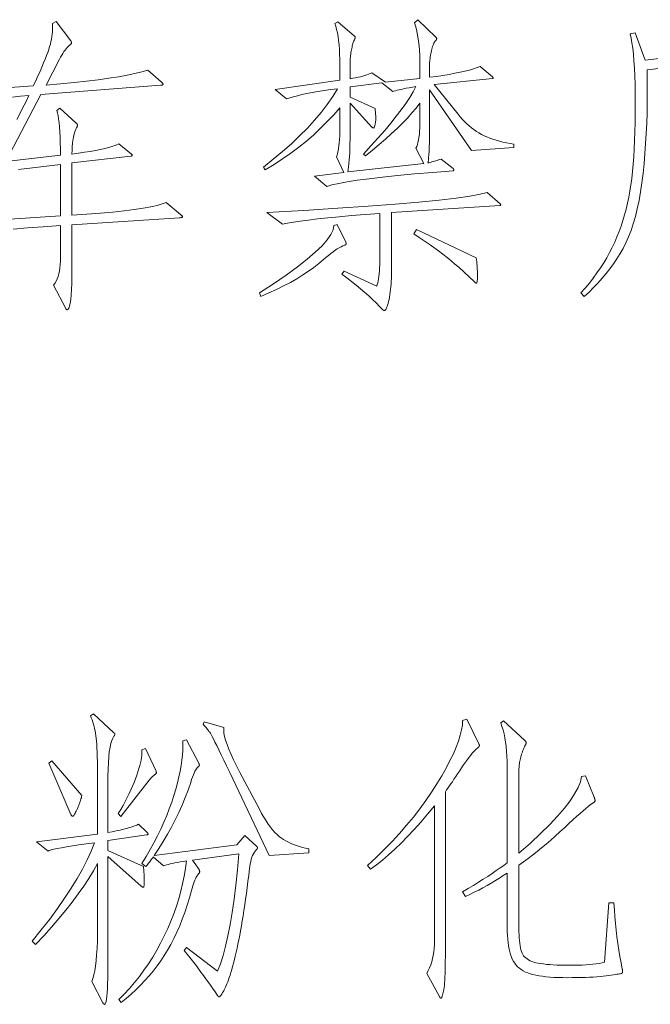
# Model space of a CAD drawing. Extents: x 0 to 1189, y 0 to 841.
# Tile 58 of 132: x 168 to 179, y 57 to 74. Entities that reach past the tile are written whole.
import ezdxf

# ---------------------------------------------------------------- set-up
doc = ezdxf.new("R2010")
doc.units = 0

msp = doc.modelspace()

# ---------------------------------------------------------------- linework, layer by layer
at = {"color": 7, "lineweight": 13}
for points in [[(166.632, 72.83), (167.973, 72.925), (168.015, 73.013), (168.053, 73.096), (168.089, 73.174), (168.122, 73.248), (168.151, 73.317), (168.177, 73.382), (168.201, 73.442), (168.221, 73.498), (168.238, 73.549), (168.253, 73.596), (168.265, 73.64), (168.275, 73.683), (168.284, 73.725), (168.291, 73.766), (168.296, 73.806), (168.3, 73.845), (168.303, 73.883), (168.303, 73.92), (168.303, 73.956), (168.3, 73.992), (168.364, 74.023), (168.612, 73.696), (168.615, 73.693), (168.617, 73.69), (168.62, 73.687), (168.622, 73.683), (168.623, 73.68), (168.625, 73.677), (168.626, 73.674), (168.627, 73.671), (168.627, 73.668), (168.627, 73.664), (168.627, 73.661), (168.626, 73.658), (168.625, 73.654), (168.623, 73.651), (168.621, 73.647), (168.618, 73.644), (168.615, 73.64), (168.611, 73.636), (168.606, 73.632), (168.601, 73.627), (168.585, 73.615), (168.569, 73.599), (168.552, 73.581), (168.534, 73.56), (168.517, 73.536), (168.498, 73.51), (168.48, 73.481), (168.461, 73.45), (168.441, 73.416), (168.422, 73.379), (168.195, 72.941), (168.44, 72.962), (168.669, 72.983), (168.883, 73.006), (169.08, 73.03), (169.261, 73.055), (169.426, 73.081), (169.575, 73.107), (169.708, 73.135), (169.825, 73.164), (169.926, 73.195), (170.158, 72.994), (170.164, 72.989), (170.17, 72.984), (170.175, 72.979), (170.179, 72.975), (170.182, 72.971), (170.185, 72.967), (170.187, 72.963), (170.189, 72.96), (170.19, 72.957), (170.19, 72.954), (170.19, 72.952), (170.188, 72.949), (170.186, 72.947), (170.182, 72.945), (170.178, 72.943), (170.173, 72.941), (170.167, 72.94), (170.16, 72.938), (170.152, 72.937), (170.143, 72.936), (168.105, 72.778), (167.508, 71.637), (168.437, 71.743), (168.437, 71.855), (168.435, 71.959), (168.432, 72.056), (168.427, 72.144), (168.422, 72.225), (168.415, 72.297), (168.406, 72.362), (168.397, 72.419), (168.386, 72.467), (168.374, 72.508), (168.427, 72.545), (168.701, 72.297), (168.706, 72.293), (168.711, 72.289), (168.715, 72.285), (168.718, 72.281), (168.721, 72.277), (168.724, 72.273), (168.725, 72.269), (168.727, 72.265), (168.727, 72.261), (168.728, 72.258), (168.728, 72.254), (168.727, 72.25), (168.726, 72.246), (168.725, 72.241), (168.724, 72.237), (168.722, 72.233), (168.72, 72.228), (168.718, 72.223), (168.715, 72.218), (168.712, 72.213), (168.699, 72.188), (168.687, 72.159), (168.676, 72.126), (168.666, 72.088), (168.658, 72.045), (168.65, 71.998), (168.644, 71.946), (168.639, 71.89), (168.635, 71.829), (168.633, 71.764), (168.743, 71.778), (168.847, 71.793), (168.944, 71.808), (169.035, 71.825), (169.118, 71.842), (169.195, 71.86), (169.265, 71.878), (169.329, 71.897), (169.385, 71.917), (169.435, 71.938), (169.652, 71.764), (169.654, 71.762), (169.655, 71.76), (169.657, 71.758), (169.658, 71.756), (169.66, 71.753), (169.66, 71.751), (169.661, 71.749), (169.662, 71.747), (169.662, 71.745), (169.662, 71.743), (169.662, 71.741), (169.661, 71.739), (169.66, 71.737), (169.658, 71.735), (169.656, 71.734), (169.653, 71.732), (169.649, 71.731), (169.645, 71.729), (169.641, 71.728), (169.636, 71.727), (168.633, 71.611), (168.633, 70.719), (168.887, 70.736), (169.121, 70.755), (169.334, 70.774), (169.526, 70.795), (169.698, 70.816), (169.848, 70.839), (169.978, 70.863), (170.087, 70.888), (170.175, 70.913), (170.243, 70.94), (170.486, 70.735), (170.493, 70.728), (170.499, 70.723), (170.505, 70.717), (170.509, 70.713), (170.513, 70.708), (170.517, 70.704), (170.519, 70.701), (170.521, 70.697), (170.522, 70.695), (170.523, 70.692), (170.522, 70.69), (170.521, 70.688), (170.518, 70.686), (170.514, 70.685), (170.509, 70.683), (170.504, 70.682), (170.497, 70.68), (170.489, 70.679), (170.48, 70.678), (170.47, 70.676), (168.633, 70.555), (168.633, 69.811), (168.632, 69.677), (168.63, 69.558), (168.626, 69.453), (168.62, 69.361), (168.613, 69.284), (168.604, 69.221), (168.594, 69.172), (168.582, 69.137), (168.569, 69.116), (168.554, 69.109), (168.55, 69.109), (168.547, 69.109), (168.545, 69.11), (168.542, 69.112), (168.539, 69.114), (168.536, 69.116), (168.534, 69.119), (168.532, 69.122), (168.529, 69.126), (168.527, 69.13), (168.321, 69.526), (168.343, 69.558), (168.363, 69.594), (168.381, 69.633), (168.396, 69.675), (168.408, 69.721), (168.419, 69.77), (168.427, 69.823), (168.433, 69.879), (168.436, 69.938), (168.437, 70.001), (168.437, 70.544), (168.145, 70.524), (167.876, 70.505), (167.633, 70.485)], [(179.449, 73.316), (178.446, 73.2), (178.45, 73.014), (178.45, 72.83), (178.449, 72.648), (178.446, 72.469), (178.44, 72.291), (178.432, 72.116), (178.422, 71.942), (178.409, 71.771), (178.395, 71.601), (178.378, 71.434), (178.358, 71.272), (178.335, 71.117), (178.309, 70.97), (178.28, 70.83), (178.248, 70.698), (178.212, 70.574), (178.173, 70.458), (178.131, 70.349), (178.086, 70.247), (178.037, 70.154), (177.986, 70.065), (177.931, 69.978), (177.872, 69.892), (177.811, 69.808), (177.746, 69.725), (177.678, 69.644), (177.607, 69.564), (177.533, 69.487), (177.456, 69.41), (177.375, 69.336), (177.317, 69.394), (177.391, 69.478), (177.462, 69.563), (177.528, 69.649), (177.592, 69.735), (177.651, 69.821), (177.707, 69.908), (177.76, 69.995), (177.808, 70.083), (177.853, 70.171), (177.895, 70.259), (177.933, 70.349), (177.969, 70.44), (178.003, 70.534), (178.034, 70.629), (178.062, 70.726), (178.089, 70.825), (178.112, 70.926), (178.134, 71.028), (178.153, 71.132), (178.169, 71.239), (178.184, 71.349), (178.197, 71.466), (178.208, 71.589), (178.218, 71.718), (178.227, 71.854), (178.234, 71.997), (178.239, 72.145), (178.243, 72.3), (178.245, 72.462), (178.246, 72.63), (178.245, 72.795), (178.242, 72.951), (178.238, 73.095), (178.231, 73.229), (178.223, 73.353), (178.214, 73.466), (178.202, 73.568), (178.188, 73.66), (178.173, 73.741), (178.156, 73.812), (178.246, 73.833), (178.415, 73.364), (180.79, 73.643)], [(167.695, 72.355), (167.742, 72.447), (167.792, 72.546), (167.844, 72.651), (167.899, 72.762), (167.755, 72.749), (167.619, 72.736)], [(166.357, 70.571), (168.437, 70.708), (168.437, 71.584), (167.719, 71.5)]]:
    msp.add_lwpolyline(points, dxfattribs=at)
for points in [[(176.176, 71.875), (175.453, 71.822), (174.735, 72.857), (174.735, 72.244), (174.735, 72.139), (174.734, 72.043), (174.732, 71.957), (174.73, 71.879), (174.727, 71.811), (174.724, 71.753), (174.72, 71.703), (174.715, 71.663), (174.71, 71.632), (174.704, 71.611), (174.727, 71.616), (174.75, 71.622), (174.773, 71.628), (174.796, 71.635), (174.818, 71.641), (174.841, 71.648), (174.864, 71.656), (174.886, 71.663), (174.908, 71.671), (174.931, 71.679), (175.137, 71.516), (175.14, 71.513), (175.142, 71.51), (175.145, 71.507), (175.147, 71.504), (175.148, 71.502), (175.15, 71.5), (175.151, 71.498), (175.152, 71.496), (175.152, 71.494), (175.152, 71.492), (175.152, 71.491), (175.152, 71.489), (175.151, 71.488), (175.15, 71.486), (175.148, 71.485), (175.147, 71.484), (175.145, 71.482), (175.142, 71.481), (175.14, 71.48), (175.137, 71.479), (174.793, 71.451), (174.478, 71.424), (174.191, 71.397), (173.933, 71.37), (173.703, 71.343), (173.502, 71.316), (173.329, 71.289), (173.185, 71.263), (173.07, 71.236), (172.983, 71.21), (172.771, 71.389), (173.273, 71.447), (173.146, 71.716), (173.157, 71.746), (173.167, 71.78), (173.176, 71.817), (173.183, 71.859), (173.19, 71.905), (173.195, 71.955), (173.199, 72.009), (173.202, 72.068), (173.204, 72.13), (173.204, 72.197), (173.204, 72.551), (173.1, 72.432), (172.991, 72.316), (172.877, 72.203), (172.758, 72.093), (172.633, 71.986), (172.503, 71.882), (172.368, 71.78), (172.228, 71.682), (172.083, 71.587), (171.932, 71.495), (171.9, 71.542), (172.069, 71.674), (172.228, 71.807), (172.378, 71.94), (172.519, 72.073), (172.65, 72.206), (172.772, 72.34), (172.885, 72.474), (172.988, 72.608), (173.083, 72.743), (173.167, 72.878), (173.048, 72.862), (172.935, 72.846), (172.83, 72.829), (172.732, 72.812), (172.641, 72.795), (172.557, 72.777), (172.481, 72.759), (172.412, 72.741), (172.351, 72.722), (172.296, 72.704), (172.101, 72.862), (173.204, 73.026), (173.204, 73.284), (173.204, 73.377), (173.201, 73.465), (173.197, 73.548), (173.191, 73.626), (173.183, 73.699), (173.174, 73.767), (173.163, 73.83), (173.15, 73.889), (173.136, 73.943), (173.12, 73.992), (173.173, 74.018), (173.452, 73.775), (173.456, 73.773), (173.458, 73.771), (173.461, 73.769), (173.463, 73.767), (173.464, 73.765), (173.466, 73.763), (173.467, 73.76), (173.468, 73.758), (173.468, 73.756), (173.468, 73.754), (173.468, 73.752), (173.468, 73.75), (173.467, 73.747), (173.467, 73.744), (173.466, 73.741), (173.465, 73.738), (173.463, 73.734), (173.462, 73.73), (173.46, 73.727), (173.458, 73.722), (173.452, 73.71), (173.445, 73.697), (173.439, 73.682), (173.434, 73.665), (173.428, 73.648), (173.423, 73.629), (173.417, 73.609), (173.412, 73.587), (173.407, 73.564), (173.402, 73.54), (173.398, 73.516), (173.394, 73.491), (173.39, 73.466), (173.387, 73.441), (173.385, 73.416), (173.382, 73.391), (173.381, 73.365), (173.38, 73.34), (173.379, 73.315), (173.379, 73.29), (173.379, 73.047), (173.428, 73.055), (173.474, 73.064), (173.518, 73.074), (173.559, 73.083), (173.598, 73.093), (173.633, 73.103), (173.666, 73.114), (173.696, 73.124), (173.724, 73.136), (173.748, 73.147), (173.986, 72.989), (174.572, 73.052), (174.572, 73.263), (174.571, 73.357), (174.568, 73.446), (174.563, 73.531), (174.556, 73.612), (174.548, 73.688), (174.537, 73.76), (174.525, 73.827), (174.511, 73.89), (174.495, 73.948), (174.477, 74.002), (174.535, 74.055), (174.841, 73.759), (174.844, 73.756), (174.847, 73.753), (174.849, 73.75), (174.851, 73.747), (174.853, 73.744), (174.854, 73.741), (174.855, 73.739), (174.856, 73.736), (174.857, 73.733), (174.857, 73.73), (174.857, 73.728), (174.856, 73.725), (174.856, 73.723), (174.855, 73.72), (174.854, 73.718), (174.853, 73.716), (174.852, 73.713), (174.85, 73.711), (174.848, 73.709), (174.846, 73.707), (174.837, 73.696), (174.828, 73.684), (174.819, 73.671), (174.811, 73.655), (174.803, 73.638), (174.795, 73.619), (174.787, 73.599), (174.78, 73.577), (174.773, 73.553), (174.767, 73.527), (174.761, 73.501), (174.756, 73.475), (174.751, 73.448), (174.747, 73.422), (174.743, 73.396), (174.74, 73.371), (174.738, 73.345), (174.737, 73.319), (174.736, 73.294), (174.735, 73.268), (174.735, 73.073), (174.853, 73.089), (174.964, 73.106), (175.068, 73.123), (175.165, 73.141), (175.255, 73.159), (175.338, 73.178), (175.415, 73.197), (175.484, 73.217), (175.546, 73.237), (175.601, 73.258), (175.807, 73.078), (175.81, 73.075), (175.813, 73.073), (175.815, 73.07), (175.817, 73.067), (175.819, 73.065), (175.82, 73.063), (175.821, 73.061), (175.822, 73.06), (175.823, 73.058), (175.823, 73.057), (175.823, 73.056), (175.822, 73.055), (175.821, 73.055), (175.82, 73.054), (175.819, 73.053), (175.817, 73.053), (175.815, 73.053), (175.813, 73.052), (175.81, 73.052), (175.807, 73.052), (174.814, 72.952), (175.221, 72.445), (175.257, 72.401), (175.294, 72.358), (175.332, 72.318), (175.371, 72.281), (175.411, 72.245), (175.452, 72.212), (175.493, 72.18), (175.535, 72.151), (175.578, 72.124), (175.622, 72.099), (175.668, 72.076), (175.715, 72.055), (175.765, 72.034), (175.817, 72.016), (175.872, 71.998), (175.928, 71.982), (175.987, 71.968), (176.048, 71.955), (176.111, 71.943), (176.176, 71.933)], [(174.635, 71.6), (174.503, 71.864), (174.516, 71.892), (174.528, 71.924), (174.538, 71.96), (174.547, 72.001), (174.554, 72.046), (174.561, 72.096), (174.565, 72.15), (174.569, 72.209), (174.571, 72.272), (174.572, 72.339), (174.572, 72.63), (174.506, 72.548), (174.435, 72.464), (174.357, 72.378), (174.273, 72.291), (174.184, 72.202), (174.088, 72.112), (173.986, 72.019), (173.877, 71.925), (173.763, 71.83), (173.643, 71.732), (173.606, 71.764), (173.736, 71.904), (173.858, 72.038), (173.97, 72.167), (174.074, 72.29), (174.168, 72.408), (174.253, 72.52), (174.329, 72.627), (174.396, 72.729), (174.454, 72.824), (174.503, 72.915), (174.444, 72.904), (174.389, 72.895), (174.339, 72.885), (174.293, 72.876), (174.251, 72.867), (174.214, 72.859), (174.18, 72.851), (174.152, 72.844), (174.127, 72.837), (174.107, 72.83), (173.922, 72.978), (173.379, 72.91), (173.379, 72.735), (173.806, 72.54), (173.808, 72.522), (173.81, 72.505), (173.812, 72.488), (173.813, 72.471), (173.814, 72.454), (173.815, 72.438), (173.816, 72.422), (173.816, 72.407), (173.817, 72.391), (173.817, 72.376), (173.817, 72.362), (173.816, 72.348), (173.816, 72.334), (173.815, 72.321), (173.813, 72.309), (173.812, 72.297), (173.81, 72.286), (173.808, 72.275), (173.806, 72.265), (173.804, 72.255), (173.801, 72.246), (173.798, 72.238), (173.796, 72.231), (173.793, 72.224), (173.791, 72.219), (173.789, 72.215), (173.786, 72.212), (173.784, 72.209), (173.782, 72.208), (173.78, 72.207), (173.778, 72.208), (173.775, 72.208), (173.773, 72.209), (173.771, 72.21), (173.768, 72.211), (173.765, 72.213), (173.762, 72.215), (173.76, 72.218), (173.757, 72.22), (173.753, 72.223), (173.379, 72.63), (173.379, 72.102), (173.378, 72.016), (173.377, 71.934), (173.375, 71.858), (173.373, 71.786), (173.369, 71.719), (173.365, 71.657), (173.36, 71.6), (173.355, 71.548), (173.349, 71.5), (173.342, 71.458)], [(175.939, 70.914), (175.941, 70.912), (175.943, 70.91), (175.944, 70.908), (175.946, 70.906), (175.947, 70.904), (175.948, 70.902), (175.949, 70.901), (175.949, 70.899), (175.949, 70.897), (175.949, 70.896), (175.949, 70.894), (175.949, 70.893), (175.948, 70.892), (175.947, 70.89), (175.946, 70.89), (175.944, 70.889), (175.942, 70.888), (175.939, 70.888), (175.937, 70.888), (175.934, 70.888), (174.086, 70.766), (174.086, 69.758), (174.086, 69.703), (174.084, 69.649), (174.082, 69.598), (174.079, 69.548), (174.075, 69.5), (174.071, 69.454), (174.065, 69.409), (174.059, 69.366), (174.052, 69.325), (174.044, 69.285), (174.035, 69.249), (174.027, 69.216), (174.019, 69.187), (174.011, 69.162), (174.003, 69.141), (173.995, 69.124), (173.987, 69.11), (173.98, 69.1), (173.972, 69.095), (173.965, 69.093), (173.962, 69.093), (173.96, 69.093), (173.958, 69.094), (173.955, 69.095), (173.953, 69.097), (173.95, 69.098), (173.947, 69.101), (173.944, 69.103), (173.941, 69.106), (173.938, 69.109), (173.883, 69.166), (173.824, 69.224), (173.762, 69.283), (173.697, 69.343), (173.629, 69.403), (173.558, 69.464), (173.484, 69.526), (173.406, 69.588), (173.325, 69.652), (173.241, 69.716), (173.278, 69.768), (173.833, 69.51), (173.843, 69.537), (173.852, 69.567), (173.859, 69.601), (173.866, 69.638), (173.872, 69.679), (173.877, 69.723), (173.881, 69.77), (173.883, 69.821), (173.885, 69.875), (173.885, 69.932), (173.885, 70.75), (173.636, 70.731), (173.405, 70.713), (173.193, 70.694), (172.999, 70.675), (172.824, 70.657), (172.668, 70.638), (172.53, 70.62), (172.411, 70.602), (172.31, 70.584), (172.228, 70.566), (171.959, 70.766), (172.592, 70.803), (173.168, 70.839), (173.687, 70.875), (174.149, 70.91), (174.553, 70.944), (174.9, 70.978), (175.19, 71.012), (175.423, 71.045), (175.599, 71.077), (175.717, 71.109)], [(173.305, 70.259), (173.307, 70.255), (173.308, 70.252), (173.31, 70.248), (173.311, 70.245), (173.313, 70.242), (173.314, 70.239), (173.314, 70.236), (173.315, 70.234), (173.315, 70.232), (173.315, 70.23), (173.315, 70.229), (173.314, 70.227), (173.312, 70.225), (173.31, 70.223), (173.307, 70.22), (173.304, 70.218), (173.3, 70.215), (173.295, 70.213), (173.29, 70.21), (173.284, 70.207), (173.255, 70.196), (173.225, 70.182), (173.194, 70.165), (173.16, 70.145), (173.125, 70.122), (173.088, 70.096), (173.05, 70.068), (173.01, 70.036), (172.968, 70.001), (172.925, 69.964), (172.846, 69.897), (172.762, 69.831), (172.671, 69.765), (172.574, 69.701), (172.471, 69.638), (172.361, 69.575), (172.245, 69.514), (172.122, 69.454), (171.993, 69.394), (171.858, 69.336), (171.832, 69.394), (172.074, 69.552), (172.29, 69.7), (172.481, 69.839), (172.646, 69.968), (172.786, 70.088), (172.901, 70.198), (172.99, 70.299), (173.053, 70.39), (173.091, 70.472), (173.104, 70.544), (173.157, 70.56)], [(175.532, 69.995), (175.536, 69.96), (175.54, 69.926), (175.543, 69.893), (175.546, 69.86), (175.548, 69.829), (175.55, 69.799), (175.552, 69.77), (175.553, 69.742), (175.553, 69.715), (175.554, 69.689), (175.553, 69.665), (175.553, 69.644), (175.552, 69.625), (175.55, 69.608), (175.548, 69.594), (175.546, 69.583), (175.543, 69.574), (175.54, 69.568), (175.536, 69.564), (175.532, 69.563), (175.53, 69.563), (175.528, 69.563), (175.525, 69.564), (175.522, 69.566), (175.519, 69.568), (175.516, 69.57), (175.512, 69.573), (175.509, 69.576), (175.505, 69.58), (175.501, 69.584), (175.232, 69.832), (175.169, 69.887), (175.103, 69.942), (175.034, 69.998), (174.962, 70.055), (174.887, 70.112), (174.809, 70.169), (174.728, 70.226), (174.644, 70.285), (174.556, 70.343), (174.466, 70.402), (174.514, 70.476)], [(169.91, 60.198), (169.915, 60.192), (169.92, 60.188), (169.924, 60.183), (169.927, 60.179), (169.93, 60.176), (169.932, 60.173), (169.934, 60.17), (169.936, 60.167), (169.936, 60.165), (169.937, 60.163), (169.936, 60.162), (169.935, 60.16), (169.934, 60.159), (169.932, 60.157), (169.929, 60.156), (169.925, 60.155), (169.921, 60.153), (169.916, 60.152), (169.911, 60.151), (169.905, 60.15), (169.245, 60.055), (169.245, 59.886), (169.852, 59.612), (169.855, 59.586), (169.858, 59.561), (169.86, 59.537), (169.862, 59.512), (169.864, 59.488), (169.865, 59.464), (169.867, 59.441), (169.867, 59.417), (169.868, 59.394), (169.868, 59.371), (169.868, 59.35), (169.868, 59.331), (169.867, 59.314), (169.866, 59.299), (169.865, 59.286), (169.863, 59.276), (169.862, 59.268), (169.86, 59.262), (169.857, 59.259), (169.855, 59.258), (169.852, 59.258), (169.849, 59.259), (169.846, 59.26), (169.842, 59.261), (169.838, 59.263), (169.834, 59.266), (169.83, 59.268), (169.825, 59.271), (169.82, 59.275), (169.815, 59.279), (169.245, 59.786), (169.245, 57.811), (169.245, 57.707), (169.243, 57.614), (169.24, 57.531), (169.236, 57.46), (169.231, 57.4), (169.224, 57.35), (169.217, 57.312), (169.208, 57.284), (169.198, 57.268), (169.187, 57.262), (169.185, 57.263), (169.183, 57.264), (169.18, 57.265), (169.178, 57.267), (169.175, 57.269), (169.172, 57.272), (169.17, 57.275), (169.167, 57.279), (169.164, 57.284), (169.161, 57.289), (168.971, 57.653), (168.99, 57.703), (169.007, 57.763), (169.022, 57.834), (169.035, 57.915), (169.046, 58.007), (169.055, 58.109), (169.062, 58.222), (169.067, 58.346), (169.07, 58.48), (169.071, 58.624), (169.071, 59.664), (169, 59.538), (168.922, 59.41), (168.836, 59.278), (168.741, 59.144), (168.639, 59.007), (168.529, 58.867), (168.411, 58.725), (168.285, 58.58), (168.152, 58.432), (168.01, 58.281), (167.957, 58.339), (168.111, 58.531), (168.255, 58.717), (168.387, 58.898), (168.509, 59.074), (168.621, 59.245), (168.722, 59.41), (168.812, 59.57), (168.891, 59.725), (168.96, 59.874), (169.018, 60.018), (168.879, 59.999), (168.753, 59.98), (168.641, 59.963), (168.542, 59.947), (168.456, 59.932), (168.383, 59.919), (168.324, 59.906), (168.278, 59.895), (168.246, 59.885), (168.226, 59.876), (168.031, 60.034), (169.071, 60.166), (169.071, 60.963), (169.071, 61.084), (169.07, 61.196), (169.069, 61.3), (169.067, 61.396), (169.065, 61.484), (169.062, 61.563), (169.059, 61.635), (169.056, 61.698), (169.052, 61.753), (169.047, 61.8), (169.042, 61.842), (169.036, 61.884), (169.028, 61.924), (169.02, 61.964), (169.011, 62.002), (169.001, 62.04), (168.989, 62.077), (168.977, 62.113), (168.964, 62.148), (168.949, 62.183), (169.002, 62.219), (169.351, 61.892), (169.354, 61.89), (169.356, 61.888), (169.359, 61.886), (169.361, 61.883), (169.363, 61.881), (169.364, 61.879), (169.365, 61.876), (169.366, 61.874), (169.366, 61.871), (169.367, 61.868), (169.366, 61.866), (169.366, 61.863), (169.365, 61.86), (169.364, 61.857), (169.363, 61.853), (169.361, 61.85), (169.359, 61.846), (169.356, 61.842), (169.354, 61.838), (169.351, 61.834), (169.331, 61.804), (169.313, 61.763), (169.297, 61.71), (169.283, 61.646), (169.271, 61.57), (169.262, 61.483), (169.255, 61.385), (169.249, 61.275), (169.246, 61.154), (169.245, 61.021), (169.245, 60.192), (169.32, 60.206), (169.389, 60.22), (169.454, 60.234), (169.514, 60.248), (169.568, 60.262), (169.618, 60.277), (169.663, 60.291), (169.703, 60.305), (169.738, 60.32), (169.768, 60.335)], [(172.676, 59.844), (172.001, 59.802), (171.325, 61.216), (171.272, 61.328), (171.224, 61.429), (171.18, 61.52), (171.14, 61.602), (171.105, 61.674), (171.074, 61.736), (171.048, 61.788), (171.026, 61.83), (171.008, 61.862), (170.995, 61.884), (170.984, 61.901), (170.972, 61.918), (170.961, 61.935), (170.949, 61.951), (170.936, 61.967), (170.924, 61.982), (170.911, 61.997), (170.898, 62.012), (170.885, 62.026), (170.871, 62.04), (170.892, 62.082), (171.225, 61.982), (171.223, 61.939), (171.227, 61.889), (171.238, 61.831), (171.256, 61.766), (171.28, 61.693), (171.311, 61.613), (171.348, 61.525), (171.392, 61.43), (171.442, 61.327), (171.499, 61.216), (171.832, 60.588), (171.87, 60.518), (171.908, 60.452), (171.945, 60.391), (171.983, 60.335), (172.021, 60.283), (172.058, 60.237), (172.095, 60.195), (172.133, 60.157), (172.17, 60.125), (172.207, 60.097), (172.245, 60.073), (172.285, 60.049), (172.327, 60.027), (172.37, 60.007), (172.416, 59.988), (172.464, 59.97), (172.514, 59.954), (172.566, 59.938), (172.62, 59.925), (172.676, 59.913)], [(175.575, 61.707), (175.577, 61.704), (175.578, 61.701), (175.58, 61.698), (175.581, 61.695), (175.583, 61.692), (175.584, 61.688), (175.584, 61.685), (175.585, 61.682), (175.585, 61.679), (175.585, 61.676), (175.585, 61.672), (175.584, 61.669), (175.582, 61.665), (175.58, 61.661), (175.577, 61.657), (175.574, 61.653), (175.57, 61.648), (175.565, 61.644), (175.56, 61.639), (175.554, 61.633), (175.534, 61.617), (175.512, 61.596), (175.489, 61.572), (175.464, 61.544), (175.438, 61.511), (175.41, 61.475), (175.38, 61.436), (175.349, 61.392), (175.316, 61.344), (175.282, 61.293), (175.247, 61.241), (175.214, 61.192), (175.182, 61.145), (175.152, 61.1), (175.124, 61.059), (175.097, 61.02), (175.072, 60.983), (175.048, 60.949), (175.025, 60.918), (175.005, 60.889), (175.005, 58.075), (175.004, 57.996), (175.003, 57.921), (175.002, 57.852), (175, 57.788), (174.998, 57.73), (174.995, 57.676), (174.992, 57.628), (174.988, 57.586), (174.983, 57.548), (174.978, 57.516), (174.973, 57.488), (174.968, 57.463), (174.963, 57.44), (174.958, 57.421), (174.953, 57.405), (174.948, 57.392), (174.944, 57.381), (174.939, 57.374), (174.935, 57.37), (174.931, 57.368), (174.928, 57.368), (174.926, 57.369), (174.924, 57.37), (174.921, 57.372), (174.919, 57.375), (174.916, 57.378), (174.913, 57.381), (174.91, 57.385), (174.907, 57.389), (174.904, 57.394), (174.688, 57.79), (174.713, 57.837), (174.735, 57.885), (174.755, 57.935), (174.772, 57.987), (174.787, 58.041), (174.799, 58.097), (174.808, 58.155), (174.814, 58.214), (174.818, 58.276), (174.82, 58.339), (174.82, 60.646), (174.702, 60.503), (174.587, 60.368), (174.473, 60.241), (174.361, 60.122), (174.251, 60.01), (174.143, 59.906), (174.036, 59.81), (173.931, 59.722), (173.828, 59.642), (173.727, 59.569), (173.679, 59.627), (173.824, 59.764), (173.963, 59.901), (174.096, 60.039), (174.223, 60.177), (174.344, 60.316), (174.459, 60.456), (174.568, 60.596), (174.671, 60.737), (174.768, 60.879), (174.859, 61.021), (174.943, 61.16), (175.018, 61.292), (175.084, 61.418), (175.141, 61.536), (175.19, 61.648), (175.23, 61.753), (175.26, 61.851), (175.283, 61.942), (175.296, 62.026), (175.3, 62.103), (175.374, 62.124)], [(177.882, 58.994), (177.888, 58.875), (177.896, 58.758), (177.906, 58.641), (177.917, 58.526), (177.93, 58.412), (177.946, 58.299), (177.963, 58.187), (177.981, 58.077), (178.002, 57.967), (178.024, 57.859), (178.025, 57.855), (178.026, 57.851), (178.027, 57.846), (178.028, 57.842), (178.028, 57.838), (178.029, 57.834), (178.029, 57.829), (178.029, 57.825), (178.029, 57.821), (178.029, 57.817), (178.029, 57.813), (178.029, 57.809), (178.028, 57.805), (178.026, 57.802), (178.024, 57.799), (178.022, 57.796), (178.019, 57.794), (178.016, 57.791), (178.012, 57.789), (178.008, 57.788), (178.002, 57.786), (177.991, 57.784), (177.976, 57.781), (177.956, 57.778), (177.932, 57.774), (177.904, 57.77), (177.871, 57.765), (177.834, 57.76), (177.793, 57.754), (177.747, 57.748), (177.697, 57.742), (177.644, 57.737), (177.587, 57.732), (177.527, 57.728), (177.463, 57.724), (177.395, 57.722), (177.324, 57.719), (177.249, 57.718), (177.171, 57.717), (177.09, 57.716), (177.008, 57.717), (176.931, 57.719), (176.857, 57.722), (176.788, 57.727), (176.722, 57.733), (176.661, 57.74), (176.603, 57.749), (176.549, 57.759), (176.499, 57.77), (176.454, 57.782), (176.411, 57.797), (176.371, 57.813), (176.334, 57.832), (176.299, 57.854), (176.268, 57.877), (176.238, 57.903), (176.212, 57.932), (176.188, 57.962), (176.166, 57.995), (176.147, 58.031), (176.131, 58.069), (176.116, 58.111), (176.103, 58.156), (176.092, 58.205), (176.082, 58.258), (176.074, 58.315), (176.068, 58.375), (176.064, 58.439), (176.061, 58.506), (176.06, 58.577), (176.06, 59.501), (175.994, 59.457), (175.927, 59.414), (175.859, 59.372), (175.789, 59.33), (175.719, 59.29), (175.647, 59.25), (175.574, 59.211), (175.499, 59.173), (175.424, 59.136), (175.348, 59.1), (175.3, 59.179), (175.394, 59.235), (175.484, 59.29), (175.57, 59.343), (175.652, 59.395), (175.73, 59.445), (175.804, 59.494), (175.874, 59.542), (175.94, 59.588), (176.002, 59.632), (176.06, 59.675), (176.06, 61.311), (176.059, 61.404), (176.056, 61.492), (176.05, 61.576), (176.043, 61.657), (176.033, 61.734), (176.02, 61.807), (176.006, 61.876), (175.989, 61.942), (175.971, 62.003), (175.949, 62.061), (175.997, 62.098), (176.356, 61.765), (176.361, 61.761), (176.365, 61.757), (176.369, 61.753), (176.373, 61.749), (176.376, 61.745), (176.378, 61.741), (176.38, 61.737), (176.381, 61.733), (176.382, 61.73), (176.382, 61.726), (176.382, 61.722), (176.382, 61.718), (176.381, 61.715), (176.381, 61.711), (176.38, 61.707), (176.379, 61.703), (176.377, 61.699), (176.376, 61.695), (176.374, 61.69), (176.372, 61.686), (176.362, 61.669), (176.353, 61.651), (176.345, 61.632), (176.336, 61.613), (176.328, 61.593), (176.32, 61.572), (176.313, 61.55), (176.306, 61.527), (176.299, 61.504), (176.293, 61.48), (176.287, 61.456), (176.281, 61.433), (176.276, 61.41), (176.272, 61.387), (176.269, 61.366), (176.266, 61.344), (176.264, 61.323), (176.262, 61.303), (176.261, 61.283), (176.261, 61.264), (176.261, 59.839), (176.455, 60.01), (176.63, 60.173), (176.785, 60.327), (176.921, 60.471), (177.037, 60.607), (177.134, 60.733), (177.211, 60.85), (177.269, 60.959), (177.308, 61.058), (177.327, 61.148), (177.396, 61.158), (177.544, 60.794), (177.547, 60.787), (177.549, 60.78), (177.552, 60.773), (177.554, 60.767), (177.556, 60.761), (177.557, 60.755), (177.558, 60.75), (177.559, 60.745), (177.559, 60.74), (177.56, 60.736), (177.559, 60.732), (177.558, 60.728), (177.557, 60.724), (177.555, 60.72), (177.552, 60.716), (177.548, 60.713), (177.544, 60.709), (177.539, 60.706), (177.534, 60.702), (177.528, 60.699), (177.505, 60.684), (177.476, 60.664), (177.442, 60.636), (177.401, 60.603), (177.355, 60.564), (177.303, 60.518), (177.245, 60.466), (177.182, 60.409), (177.112, 60.344), (177.037, 60.274), (176.959, 60.202), (176.881, 60.131), (176.803, 60.063), (176.725, 59.996), (176.648, 59.932), (176.57, 59.869), (176.493, 59.808), (176.415, 59.75), (176.338, 59.693), (176.261, 59.638), (176.261, 58.566), (176.261, 58.506), (176.263, 58.449), (176.266, 58.397), (176.269, 58.348), (176.274, 58.303), (176.28, 58.262), (176.287, 58.225), (176.295, 58.191), (176.304, 58.162), (176.314, 58.136), (176.326, 58.113), (176.34, 58.092), (176.357, 58.072), (176.377, 58.053), (176.4, 58.036), (176.425, 58.02), (176.452, 58.006), (176.483, 57.993), (176.516, 57.982), (176.551, 57.972), (176.59, 57.964), (176.633, 57.956), (176.68, 57.95), (176.731, 57.944), (176.786, 57.939), (176.845, 57.935), (176.908, 57.932), (176.975, 57.929), (177.046, 57.928), (177.121, 57.928), (177.197, 57.928), (177.269, 57.93), (177.337, 57.932), (177.403, 57.936), (177.465, 57.941), (177.523, 57.947), (177.578, 57.953), (177.63, 57.961), (177.678, 57.97), (177.723, 57.98), (177.792, 58.994)], [(171.584, 60.14), (171.784, 59.96), (171.787, 59.957), (171.79, 59.954), (171.792, 59.951), (171.794, 59.948), (171.796, 59.945), (171.798, 59.942), (171.799, 59.939), (171.8, 59.936), (171.8, 59.934), (171.8, 59.931), (171.8, 59.928), (171.8, 59.926), (171.799, 59.923), (171.798, 59.92), (171.796, 59.917), (171.794, 59.914), (171.792, 59.911), (171.79, 59.908), (171.787, 59.905), (171.784, 59.902), (171.765, 59.881), (171.747, 59.857), (171.731, 59.83), (171.717, 59.801), (171.704, 59.77), (171.692, 59.736), (171.683, 59.699), (171.675, 59.66), (171.668, 59.619), (171.663, 59.575), (171.65, 59.465), (171.637, 59.358), (171.624, 59.254), (171.611, 59.153), (171.597, 59.054), (171.583, 58.958), (171.569, 58.865), (171.555, 58.774), (171.54, 58.686), (171.526, 58.601), (171.511, 58.518), (171.496, 58.439), (171.481, 58.362), (171.466, 58.289), (171.451, 58.218), (171.436, 58.15), (171.421, 58.086), (171.406, 58.024), (171.39, 57.965), (171.375, 57.909), (171.36, 57.856), (171.345, 57.807), (171.331, 57.761), (171.317, 57.718), (171.304, 57.679), (171.291, 57.643), (171.278, 57.61), (171.266, 57.581), (171.255, 57.554), (171.243, 57.532), (171.232, 57.511), (171.223, 57.493), (171.213, 57.476), (171.205, 57.461), (171.197, 57.448), (171.19, 57.436), (171.184, 57.427), (171.178, 57.418), (171.173, 57.412), (171.169, 57.408), (171.166, 57.404), (171.162, 57.401), (171.159, 57.398), (171.156, 57.396), (171.153, 57.394), (171.151, 57.392), (171.149, 57.391), (171.146, 57.39), (171.145, 57.389), (171.143, 57.389), (171.141, 57.389), (171.139, 57.39), (171.137, 57.391), (171.135, 57.393), (171.133, 57.394), (171.131, 57.397), (171.128, 57.399), (171.125, 57.403), (171.122, 57.406), (171.119, 57.41), (171.077, 57.473), (171.032, 57.539), (170.984, 57.608), (170.932, 57.681), (170.876, 57.756), (170.818, 57.835), (170.756, 57.917), (170.69, 58.002), (170.621, 58.09), (170.549, 58.181), (170.591, 58.229), (171.119, 57.827), (171.167, 57.954), (171.211, 58.097), (171.254, 58.256), (171.294, 58.431), (171.332, 58.623), (171.367, 58.831), (171.4, 59.056), (171.43, 59.297), (171.458, 59.554), (171.483, 59.828), (170.692, 59.722), (170.802, 59.559), (170.804, 59.555), (170.806, 59.551), (170.808, 59.547), (170.809, 59.543), (170.81, 59.539), (170.811, 59.535), (170.812, 59.532), (170.813, 59.528), (170.813, 59.525), (170.813, 59.522), (170.813, 59.519), (170.812, 59.515), (170.811, 59.512), (170.81, 59.508), (170.808, 59.505), (170.805, 59.501), (170.803, 59.497), (170.799, 59.493), (170.796, 59.489), (170.792, 59.485), (170.779, 59.469), (170.767, 59.45), (170.755, 59.429), (170.743, 59.405), (170.731, 59.378), (170.72, 59.349), (170.708, 59.317), (170.697, 59.282), (170.686, 59.245), (170.676, 59.205), (170.64, 59.076), (170.601, 58.951), (170.561, 58.83), (170.517, 58.713), (170.472, 58.6), (170.424, 58.491), (170.374, 58.386), (170.321, 58.284), (170.266, 58.187), (170.209, 58.094), (170.148, 58.004), (170.085, 57.916), (170.019, 57.83), (169.95, 57.747), (169.878, 57.666), (169.803, 57.587), (169.725, 57.51), (169.643, 57.436), (169.559, 57.364), (169.472, 57.294), (169.435, 57.342), (169.527, 57.435), (169.616, 57.532), (169.702, 57.632), (169.784, 57.736), (169.863, 57.843), (169.939, 57.954), (170.011, 58.067), (170.08, 58.185), (170.146, 58.305), (170.209, 58.429), (170.267, 58.555), (170.321, 58.681), (170.37, 58.808), (170.415, 58.935), (170.455, 59.063), (170.49, 59.191), (170.521, 59.319), (170.547, 59.448), (170.569, 59.577), (170.586, 59.707), (170.532, 59.698), (170.481, 59.69), (170.433, 59.681), (170.389, 59.673), (170.348, 59.664), (170.311, 59.656), (170.277, 59.648), (170.246, 59.639), (170.219, 59.631), (170.195, 59.622), (170.021, 59.775), (170.012, 59.763), (170.003, 59.75), (169.992, 59.736), (169.981, 59.721), (169.968, 59.705), (169.955, 59.688), (169.941, 59.671), (169.927, 59.652), (169.911, 59.632), (169.894, 59.612), (169.826, 59.664), (169.899, 59.783), (169.968, 59.902), (170.032, 60.019), (170.093, 60.136), (170.15, 60.252), (170.202, 60.367), (170.251, 60.481), (170.295, 60.595), (170.336, 60.708), (170.372, 60.821), (170.405, 60.931), (170.433, 61.037), (170.458, 61.14), (170.479, 61.239), (170.496, 61.334), (170.509, 61.425), (170.518, 61.513), (170.523, 61.598), (170.525, 61.678), (170.523, 61.755), (170.591, 61.771), (170.797, 61.375), (170.799, 61.371), (170.801, 61.367), (170.803, 61.363), (170.804, 61.359), (170.805, 61.356), (170.806, 61.352), (170.807, 61.349), (170.807, 61.346), (170.808, 61.343), (170.808, 61.34), (170.808, 61.338), (170.807, 61.335), (170.806, 61.333), (170.805, 61.33), (170.804, 61.328), (170.802, 61.326), (170.8, 61.323), (170.798, 61.321), (170.795, 61.319), (170.792, 61.317), (170.781, 61.309), (170.77, 61.298), (170.758, 61.281), (170.745, 61.261), (170.732, 61.236), (170.719, 61.207), (170.705, 61.174), (170.691, 61.136), (170.675, 61.094), (170.66, 61.048), (170.615, 60.917), (170.566, 60.788), (170.513, 60.66), (170.456, 60.534), (170.396, 60.409), (170.332, 60.285), (170.264, 60.162), (170.192, 60.041), (170.116, 59.921), (170.037, 59.802), (171.446, 59.981)], [(170.069, 61.238), (170.07, 61.235), (170.071, 61.233), (170.071, 61.231), (170.072, 61.228), (170.073, 61.226), (170.073, 61.223), (170.073, 61.22), (170.074, 61.217), (170.074, 61.214), (170.074, 61.211), (170.074, 61.208), (170.073, 61.205), (170.071, 61.201), (170.069, 61.198), (170.067, 61.195), (170.063, 61.191), (170.06, 61.188), (170.055, 61.184), (170.05, 61.181), (170.045, 61.177), (170.039, 61.173), (170.032, 61.167), (170.024, 61.161), (170.016, 61.153), (170.007, 61.145), (169.998, 61.135), (169.987, 61.124), (169.976, 61.112), (169.965, 61.099), (169.952, 61.084), (169.467, 60.467), (169.425, 60.514), (169.466, 60.585), (169.505, 60.654), (169.542, 60.722), (169.576, 60.789), (169.609, 60.855), (169.639, 60.92), (169.667, 60.984), (169.693, 61.046), (169.717, 61.108), (169.739, 61.169), (169.758, 61.227), (169.775, 61.283), (169.79, 61.334), (169.802, 61.383), (169.812, 61.428), (169.819, 61.469), (169.825, 61.507), (169.827, 61.542), (169.828, 61.574), (169.826, 61.602), (169.889, 61.628)], [(168.802, 60.821), (168.798, 60.803), (168.794, 60.785), (168.788, 60.766), (168.782, 60.745), (168.775, 60.724), (168.767, 60.702), (168.759, 60.679), (168.749, 60.655), (168.739, 60.63), (168.728, 60.604), (168.717, 60.579), (168.706, 60.557), (168.696, 60.537), (168.687, 60.52), (168.679, 60.505), (168.671, 60.493), (168.665, 60.484), (168.658, 60.477), (168.653, 60.473), (168.649, 60.472), (168.644, 60.472), (168.641, 60.473), (168.637, 60.474), (168.633, 60.476), (168.63, 60.479), (168.627, 60.482), (168.624, 60.485), (168.622, 60.489), (168.619, 60.493), (168.617, 60.498), (168.237, 61.375), (168.29, 61.417)]]:
    msp.add_lwpolyline(points, close=True, dxfattribs=at)

doc.saveas('drawing.dxf')
